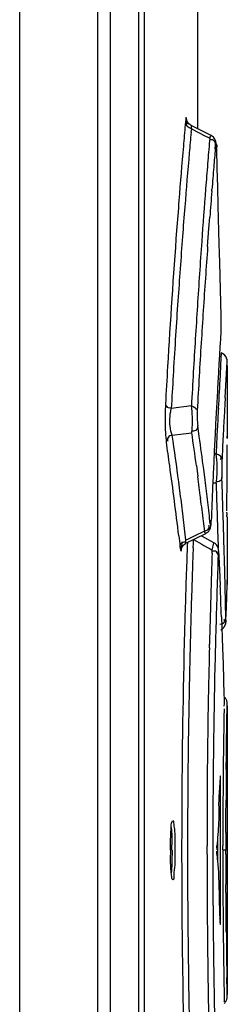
# Model space of a CAD drawing. Header units: inches. Extents: x 0 to 117, y 0 to 83.
# Tile 19 of 60: x 58.124 to 58.398, y 46.349 to 47.652. Entities that reach past the tile are written whole.
import ezdxf

# ---------------------------------------------------------------- set-up
doc = ezdxf.new("R2010")
doc.units = ezdxf.units.IN
doc.header["$LTSCALE"] = 6.431102
doc.header["$MEASUREMENT"] = 0
doc.layers.get('0').update_dxf_attribs({"linetype": 'CONTINUOUS'})

msp = doc.modelspace()

# ---------------------------------------------------------------- linework, layer by layer
at = {"color": 7, "linetype": 'CONTINUOUS'}
for p, q in [((58.1241, 34.7291), (58.1241, 52.4938)), ((58.2274, 34.7209), (58.2274, 52.4937)), ((58.2438, 50.2547), (58.2438, 45.1746)), ((58.2814, 45.2187), (58.2814, 50.2305)), ((58.2892, 45.2187), (58.2892, 50.2305)), ((58.3589, 47.708), (58.3589, 47.5081)), ((58.3431, 47.5173), (58.3427, 47.5131)), ((58.3434, 47.5195), (58.3431, 47.5173)), ((58.3453, 47.5143), (58.3449, 47.519)), ((58.377, 47.4988), (58.3506, 47.5123)), ((58.3509, 47.5079), (58.3504, 47.5032)), ((58.3506, 47.5101), (58.3509, 47.5079)), ((58.3509, 47.5079), (58.3698, 47.4982)), ((58.3698, 47.4982), (58.3725, 47.4968)), ((58.3725, 47.4968), (58.3752, 47.4954)), ((58.3825, 47.4812), (58.3829, 47.486)), ((58.384, 47.4809), (58.384, 47.4806)), ((58.384, 47.4806), (58.3847, 47.4556)), ((58.3847, 47.4556), (58.3854, 47.4306)), ((58.3701, 47.433), (58.3698, 47.4281)), ((58.3779, 47.4252), (58.3781, 47.4273)), ((58.3854, 47.4306), (58.3861, 47.4057)), ((58.3861, 47.4057), (58.3874, 47.3557)), ((58.3742, 47.376), (58.3753, 47.3907)), ((58.3724, 47.3519), (58.3742, 47.376)), ((58.3874, 47.3557), (58.3881, 47.3307)), ((58.3881, 47.3307), (58.3898, 47.26)), ((58.3898, 47.26), (58.3898, 47.2558)), ((58.3905, 47.2111), (58.3896, 47.1958)), ((58.3956, 47.1519), (58.3983, 47.2)), ((58.3896, 47.1958), (58.3888, 47.1812)), ((58.3983, 47.1946), (58.3983, 47.1004)), ((58.3236, 47.1336), (58.3244, 47.1375)), ((58.3247, 47.1428), (58.3244, 47.1375)), ((58.3511, 47.141), (58.3244, 47.1375)), ((58.3614, 47.1006), (58.3593, 47.1151)), ((58.3851, 47.11), (58.3847, 47.1012)), ((58.3256, 47.1024), (58.34, 47.1042)), ((58.3268, 47.0943), (58.3256, 47.1024)), ((58.34, 47.1042), (58.3515, 47.1056)), ((58.3847, 47.1012), (58.3846, 47.0994)), ((58.3983, 47.1011), (58.3983, 47.098)), ((58.3983, 47.0983), (58.3983, 47.1011)), ((58.3279, 47.087), (58.3268, 47.0943)), ((58.3836, 47.0777), (58.381, 47.0778)), ((58.3576, 47.0622), (58.3595, 47.0478)), ((58.3691, 47.0428), (58.3673, 47.0572)), ((58.392, 47.0261), (58.3913, 47.0469)), ((58.3808, 47.0392), (58.3836, 47.0391)), ((58.3836, 47.0391), (58.3843, 47.0183)), ((58.3843, 47.0183), (58.385, 46.9976)), ((58.3927, 47.0054), (58.392, 47.0261)), ((58.3934, 46.9846), (58.3927, 47.0054)), ((58.3978, 47.0022), (58.3979, 47.0078)), ((58.342, 46.9788), (58.3402, 46.9943)), ((58.385, 46.9976), (58.3856, 46.9768)), ((58.3983, 46.9943), (58.3983, 46.9106)), ((58.3438, 46.9633), (58.342, 46.9788)), ((58.3667, 46.9884), (58.3682, 46.9754)), ((58.3772, 46.99), (58.3772, 46.9896)), ((58.394, 46.9638), (58.3934, 46.9846)), ((58.3343, 46.9693), (58.3355, 46.9585)), ((58.3438, 46.9594), (58.3699, 46.9723)), ((58.3465, 46.9647), (58.3438, 46.9633)), ((58.3546, 46.9687), (58.3465, 46.9647)), ((58.3682, 46.9754), (58.3546, 46.9687)), ((58.3807, 46.96), (58.3647, 46.9689)), ((58.3688, 46.9737), (58.3682, 46.9754)), ((58.3856, 46.9768), (58.3862, 46.956)), ((58.3355, 46.9585), (58.336, 46.9538)), ((58.3383, 46.9534), (58.3389, 46.9614)), ((58.3534, 46.9535), (58.3536, 46.9596)), ((58.3536, 46.9596), (58.3538, 46.9643)), ((58.3538, 46.9643), (58.3648, 46.9581)), ((58.3648, 46.9581), (58.3675, 46.9566)), ((58.3675, 46.9566), (58.373, 46.9535)), ((58.373, 46.9535), (58.3758, 46.952)), ((58.3758, 46.952), (58.3785, 46.9504)), ((58.3785, 46.9504), (58.3806, 46.9597)), ((58.3862, 46.956), (58.3863, 46.9533)), ((58.395, 46.9223), (58.394, 46.9638)), ((58.3783, 46.9459), (58.3785, 46.9504)), ((58.3865, 46.9487), (58.3862, 46.9438)), ((58.3873, 46.9455), (58.3873, 46.945)), ((58.3873, 46.945), (58.3874, 46.9414)), ((58.3874, 46.9414), (58.3882, 46.9243)), ((58.3882, 46.9243), (58.389, 46.9036)), ((58.3955, 46.9015), (58.395, 46.9223)), ((58.396, 46.8808), (58.3955, 46.9015)), ((58.3972, 46.8738), (58.3981, 46.9046)), ((58.3981, 46.9046), (58.3982, 46.9091)), ((58.3982, 46.9075), (58.3981, 46.9046)), ((58.3983, 46.9106), (58.3982, 46.9091)), ((58.3982, 46.9091), (58.3983, 46.9106)), ((58.3982, 46.9091), (58.3982, 46.9075)), ((58.3964, 46.86), (58.396, 46.8808)), ((58.3967, 46.8579), (58.3972, 46.8738)), ((58.3907, 46.8621), (58.3921, 46.8207)), ((58.3967, 46.8579), (58.3967, 46.8576)), ((58.3967, 46.8573), (58.3967, 46.8576)), ((58.3967, 46.8565), (58.3967, 46.8571)), ((58.3748, 46.821), (58.3749, 46.8257)), ((58.3921, 46.8207), (58.3928, 46.8)), ((58.3928, 46.8), (58.3934, 46.7792)), ((58.3934, 46.7792), (58.394, 46.7585)), ((58.3975, 46.6945), (58.3983, 46.7469)), ((58.3983, 46.7444), (58.3983, 46.3623)), ((58.3973, 46.6784), (58.3975, 46.6945)), ((58.3971, 46.6604), (58.3973, 46.6784)), ((58.3889, 46.6495), (58.3875, 46.6294)), ((58.3895, 46.4628), (58.3895, 46.6439)), ((58.3967, 46.5987), (58.3968, 46.62)), ((58.3966, 46.5765), (58.3967, 46.5987)), ((58.3855, 46.5664), (58.3855, 46.5404)), ((58.3716, 46.5534), (58.3716, 46.559)), ((58.3716, 46.5478), (58.3716, 46.5534)), ((58.3847, 46.5541), (58.3847, 46.5547)), ((58.3848, 46.5478), (58.3855, 46.5377)), ((58.3925, 46.5537), (58.3925, 46.5589)), ((58.3966, 46.5534), (58.3925, 46.5534)), ((58.3966, 46.5478), (58.3966, 46.5534)), ((58.3968, 46.4864), (58.3967, 46.5078)), ((58.3969, 46.4655), (58.3968, 46.4864)), ((58.3971, 46.4456), (58.3969, 46.4655)), ((58.3981, 46.3672), (58.3979, 46.3848)), ((58.3983, 46.3594), (58.3981, 46.3672))]:
    msp.add_line(p, q, dxfattribs=at)
for points in [[(58.3477, 47.5144), (58.3465, 47.5158), (58.3457, 47.5171), (58.3451, 47.5183), (58.3449, 47.519), (58.3448, 47.5193)], [(58.3506, 47.5123), (58.3492, 47.5131), (58.3477, 47.5144)], [(58.384, 47.4809), (58.384, 47.4817), (58.3839, 47.4835), (58.3838, 47.4851), (58.3838, 47.4865), (58.3837, 47.4877), (58.3835, 47.4888), (58.3834, 47.4898), (58.3831, 47.4911), (58.3827, 47.4924), (58.382, 47.4938), (58.3812, 47.4953), (58.38, 47.4966), (58.3785, 47.4979), (58.3769, 47.4988)], [(58.3983, 47.2001), (58.3981, 47.2019), (58.3975, 47.2042), (58.3964, 47.2065), (58.3947, 47.2085), (58.3925, 47.2102), (58.3905, 47.2112)], [(58.3699, 46.9723), (58.3711, 46.973), (58.3726, 46.9742), (58.3739, 46.9755), (58.3749, 46.9769), (58.3756, 46.9783), (58.3761, 46.9796), (58.3764, 46.9809), (58.3766, 46.982), (58.3768, 46.9831), (58.3769, 46.9844), (58.377, 46.9859), (58.3771, 46.9874), (58.3772, 46.9892), (58.3772, 46.9896)], [(58.3382, 46.9538), (58.3382, 46.9536), (58.3381, 46.953), (58.3381, 46.9527), (58.3381, 46.9528), (58.3382, 46.9533), (58.3386, 46.9541), (58.3392, 46.9552), (58.3401, 46.9565), (58.3414, 46.9578), (58.3431, 46.959), (58.3438, 46.9594)], [(58.3873, 46.9455), (58.3873, 46.9457), (58.3872, 46.9469), (58.3871, 46.948), (58.3871, 46.9489), (58.387, 46.9498), (58.3869, 46.9506), (58.3867, 46.9515), (58.3865, 46.9525), (58.3862, 46.9536), (58.3857, 46.9548), (58.385, 46.9561), (58.384, 46.9573), (58.3829, 46.9585), (58.3816, 46.9595), (58.3807, 46.96)], [(58.3897, 46.8449), (58.3898, 46.845), (58.3911, 46.8456), (58.3922, 46.8464), (58.3932, 46.8473), (58.394, 46.8483)], [(58.394, 46.8483), (58.3947, 46.8493), (58.3953, 46.8504), (58.3958, 46.8515), (58.3961, 46.8525), (58.3964, 46.8533), (58.3965, 46.8541), (58.3966, 46.8548), (58.3966, 46.8554), (58.3966, 46.8559)], [(58.3945, 46.8489), (58.3951, 46.85), (58.3956, 46.851), (58.396, 46.852), (58.3963, 46.8529), (58.3964, 46.8538), (58.3965, 46.8545), (58.3966, 46.855), (58.3966, 46.8555), (58.3966, 46.8561), (58.3967, 46.8567)], [(58.3983, 46.7473), (58.3983, 46.7477), (58.3982, 46.7484), (58.3981, 46.7491), (58.398, 46.7498), (58.3978, 46.7505), (58.3976, 46.7513), (58.3973, 46.7521), (58.3969, 46.7528), (58.3965, 46.7535), (58.396, 46.7542), (58.3955, 46.7549), (58.3949, 46.7555), (58.3943, 46.7561), (58.3941, 46.7563)], [(58.3847, 46.5554), (58.3848, 46.5561), (58.3848, 46.5567), (58.3848, 46.5573), (58.3848, 46.5579), (58.3848, 46.5584), (58.3848, 46.5589)], [(58.3848, 46.5478), (58.3848, 46.5483), (58.3848, 46.5489), (58.3848, 46.5494), (58.3848, 46.55), (58.3848, 46.5507), (58.3847, 46.5513), (58.3847, 46.552)], [(58.3941, 46.3504), (58.3941, 46.3505), (58.395, 46.3512), (58.3957, 46.3521), (58.3964, 46.353), (58.3969, 46.3539), (58.3973, 46.3549), (58.3977, 46.3558), (58.398, 46.3567), (58.3981, 46.3576), (58.3982, 46.3583), (58.3983, 46.359), (58.3983, 46.3595)]]:
    msp.add_lwpolyline(points, dxfattribs=at)
for centre, radius, start, end in [((69.398, 46.55), 11.0971, 175.0212, 175.16757), ((69.1708, 46.5504), 10.8622, 174.96768, 175.11204), ((70.1946, 46.5092), 11.8605, 175.23072, 175.37512), ((69.4766, 46.5434), 11.176, 175.16769, 175.53794), ((69.2334, 46.5451), 10.925, 175.11215, 175.48807), ((65.2685, 46.8921), 6.9111, 175.11019, 175.31086), ((69.8611, 46.5362), 11.5259, 175.37525, 175.53766), ((67.1966, 46.734), 8.8457, 175.31061, 175.50451), ((69.6545, 46.5524), 11.3187, 175.56313, 175.91583), ((69.6271, 46.543), 11.2837, 175.5157, 175.69143), ((69.516, 46.5402), 11.2155, 175.5374, 175.74082), ((69.2694, 46.5421), 10.9612, 175.48759, 175.69368), ((69.4349, 46.5462), 11.1342, 175.74043, 176.66931), ((69.2228, 46.5456), 10.9144, 175.6936, 176.14218), ((69.886, 46.5359), 11.5507, 175.91601, 176.33922), ((70.4705, 46.4779), 12.1296, 175.86812, 176.06505), ((69.8467, 46.5198), 11.5044, 176.06019, 176.48848), ((69.1957, 46.5476), 10.8873, 176.1427, 176.3835), ((69.9275, 46.533), 11.5923, 176.33802, 176.55355), ((69.1872, 46.5481), 10.8788, 176.38333, 176.6341), ((69.7621, 46.543), 11.4267, 176.55347, 176.77542), ((64.3973, 46.8542), 6.0197, 176.36628, 176.56137), ((68.3512, 46.6122), 10.0061, 176.49179, 176.74466), ((66.6707, 46.7174), 8.2972, 176.55977, 176.71669), ((69.3212, 46.5529), 11.0203, 176.66956, 176.92954), ((69.1011, 46.5531), 10.7925, 176.63399, 176.86799), ((69.395, 46.5609), 11.026, 176.71565, 176.84511), ((69.555, 46.5546), 11.2193, 176.77534, 177.00429), ((67.6179, 46.6539), 9.2716, 176.74498, 177.02435), ((70.9633, 46.4928), 12.5933, 176.86654, 177.06295), ((71.0716, 46.4679), 12.7052, 176.84258, 177.10343), ((69.722, 46.5382), 11.343, 176.89857, 177.01564), ((58.6959, 47.1238), 0.3797, 177.0798, 181.3026), ((69.2707, 46.5805), 10.8984, 177.067, 177.21506), ((69.3075, 46.5599), 10.928, 177.0164, 177.16126), ((71.1874, 46.462), 12.8212, 177.10311, 177.23877), ((58.4319, 47.109), 0.1152, 186.4429, 187.9678), ((54.6271, 46.563), 3.7637, 7.6223, 8.2893), ((54.6451, 46.5732), 3.7535, 7.4095, 8.0778), ((69.0625, 46.5907), 10.69, 177.27214, 177.38859), ((69.3709, 46.5568), 10.9915, 177.16151, 177.32952), ((54.6057, 46.5368), 3.7536, 8.0453, 8.522), ((54.6213, 46.5466), 3.7457, 7.3404, 8.2948), ((69.3098, 46.5518), 10.9414, 177.23507, 177.39087), ((54.6187, 46.5385), 3.7404, 6.6132, 8.046), ((54.6418, 46.5649), 3.749, 6.9539, 7.3997), ((54.6583, 46.5749), 3.7402, 6.7397, 7.1863), ((67.1557, 46.6501), 8.7851, 177.39178, 177.58661), ((54.6317, 46.548), 3.7352, 6.8624, 7.3404), ((54.6493, 46.5659), 3.7414, 6.4849, 6.9538), ((66.0399, 46.6973), 7.6683, 177.58734, 177.81177), ((54.6654, 46.5757), 3.733, 6.2925, 6.7397), ((69.3041, 46.5557), 10.9659, 177.88735, 178.04365), ((68.8024, 46.5603), 10.4565, 177.84531, 178.00405), ((71.2622, 46.5196), 12.8909, 178.10482, 178.27124), ((70.3209, 46.5257), 11.9419, 177.99378, 178.21809), ((69.3969, 46.5524), 11.0588, 178.043, 178.49337), ((68.9127, 46.5565), 10.5668, 178.00391, 178.21174), ((72.319, 46.4877), 13.9482, 178.27096, 178.44868), ((47.3505, 46.4519), 11.0478, 2.12831, 2.34339), ((69.8448, 46.5405), 11.4656, 178.21789, 178.46031), ((68.8581, 46.5581), 10.5122, 178.21138, 178.45326), ((73.0195, 46.4685), 14.649, 178.44812, 178.60301), ((69.3006, 46.5551), 10.9212, 178.46005, 178.72373), ((69.3548, 46.5534), 11.0167, 178.49267, 179.74757), ((68.9261, 46.5565), 10.5802, 178.45425, 178.71299), ((71.6474, 46.5006), 13.2765, 178.61702, 178.80998), ((69.2349, 46.5569), 10.8556, 178.72572, 179.00245), ((69.1315, 46.5516), 10.7856, 178.71166, 179.72919), ((68.1211, 46.5712), 9.7495, 178.79429, 179.87436), ((69.4092, 46.5536), 11.0299, 179.00077, 179.56745), ((70.0601, 46.5448), 11.6676, 179.04048, 179.18286), ((69.5612, 46.5515), 11.1687, 179.18082, 179.48556), ((69.432, 46.5535), 11.0354, 179.44483, 179.65461), ((69.2583, 46.5547), 10.8658, 179.48834, 179.66137), ((69.402, 46.5539), 11.0227, 179.56902, 179.85727), ((69.527, 46.5531), 11.1345, 179.66085, 179.82867), ((69.3152, 46.5535), 10.9771, 179.74595, 180.26683), ((68.7806, 46.5533), 10.4348, 179.72949, 179.9997), ((70.3431, 46.5633), 11.9715, 179.86019, 180.02104), ((69.5679, 46.5534), 11.1886, 179.85655, 180.14365), ((69.4441, 46.5532), 11.0516, 179.82834, 179.97047), ((69.2912, 46.5532), 10.8946, 179.87756, 179.99928), ((58.7983, 46.5534), 0.4751, 180.0026, 180.8132), ((57.8031, 46.5533), 0.5222, 0.0016, 0.78), ((68.7861, 46.5536), 10.4403, 180.0014, 180.27152), ((71.3157, 46.5637), 12.9441, 180.07017, 180.27843), ((69.4145, 46.5534), 11.022, 179.9985, 180.16824), ((69.5724, 46.5539), 11.1758, 180.03107, 180.23622), ((69.4027, 46.5528), 11.0234, 180.14293, 180.43115), ((69.5133, 46.5536), 11.1208, 180.16777, 180.33611), ((69.3486, 46.5533), 11.0105, 180.26533, 181.27595), ((69.1711, 46.5556), 10.8253, 180.27258, 181.28645), ((70.7804, 46.5599), 12.4088, 180.27293, 180.90158), ((69.2433, 46.552), 10.8508, 180.33566, 180.49997), ((69.4097, 46.5532), 11.0304, 180.43272, 180.99935), ((58.1621, 46.4477), 0.2271, 2.4109, 3.7967), ((69.5611, 46.5554), 11.1686, 180.50319, 180.81865), ((69.3455, 46.5522), 10.9489, 180.55743, 180.73671), ((69.6554, 46.5565), 11.2589, 180.73828, 180.87352), ((70.2171, 46.5642), 11.8246, 180.81624, 180.95769), ((69.6799, 46.5434), 11.3082, 180.90574, 181.13911), ((69.2347, 46.5498), 10.8553, 180.99767, 181.27438)]:
    msp.add_arc(centre, radius, start, end, dxfattribs=at)
msp.add_ellipse((47.3412, 47.1039), major_axis=(11.0571, -0.0087), ratio=1, start_param=-0.007908, end_param=-0.000504, dxfattribs=at)
for points, knots in [([(58.3449, 47.519), (58.3448, 47.5203), (58.3443, 47.5252), (58.3435, 47.5207), (58.3434, 47.5195)], [0, 0, 0, 0, 0.537328, 1, 1, 1, 1]), ([(58.3509, 47.5079), (58.3489, 47.5085), (58.3448, 47.5095), (58.3442, 47.5146), (58.3453, 47.5159)], [0, 0, 0, 0, 0.55481, 1, 1, 1, 1]), ([(58.3506, 47.5123), (58.3505, 47.5124), (58.3506, 47.511), (58.3506, 47.5106), (58.3506, 47.5101)], [0, 0, 0, 0, 0.239533, 1, 1, 1, 1]), ([(58.3752, 47.4954), (58.3755, 47.4963), (58.3758, 47.4971), (58.3766, 47.499), (58.3769, 47.4988)], [0, 0, 0, 0, 0.733059, 1, 1, 1, 1]), ([(58.3829, 47.486), (58.3829, 47.4879), (58.3825, 47.4921), (58.3779, 47.4936), (58.376, 47.4932)], [0, 0, 0, 0, 0.487633, 1, 1, 1, 1]), ([(58.3829, 47.486), (58.383, 47.4867), (58.3827, 47.4886), (58.3855, 47.486), (58.3839, 47.483), (58.384, 47.4806)], [0, 0, 0, 0, 0.213798, 0.255721, 1, 1, 1, 1]), ([(58.3898, 47.2558), (58.39, 47.2504), (58.39, 47.2437), (58.3897, 47.237), (58.3897, 47.2357)], [0, 0, 0, 0, 0.805472, 1, 1, 1, 1]), ([(58.3167, 47.1432), (58.317, 47.1413), (58.3196, 47.1385), (58.3226, 47.1387), (58.3237, 47.1388)], [0, 0, 0, 0, 0.632419, 1, 1, 1, 1]), ([(58.3515, 47.1056), (58.3519, 47.1079), (58.3527, 47.1197), (58.3523, 47.1315), (58.3511, 47.141)], [0, 0, 0, 0, 0.195199, 1, 1, 1, 1]), ([(58.3588, 47.1352), (58.3586, 47.1298), (58.3585, 47.123), (58.3591, 47.1163), (58.3593, 47.1151)], [0, 0, 0, 0, 0.813328, 1, 1, 1, 1]), ([(58.3256, 47.1024), (58.3247, 47.1041), (58.322, 47.1144), (58.3222, 47.1251), (58.3236, 47.1336)], [0, 0, 0, 0, 0.17845, 1, 1, 1, 1]), ([(58.3163, 47.1152), (58.3164, 47.1133), (58.3166, 47.1069), (58.3169, 47.1005), (58.3175, 47.096)], [0, 0, 0, 0, 0.29069, 1, 1, 1, 1]), ([(58.3593, 47.1151), (58.3592, 47.1132), (58.3588, 47.109), (58.3542, 47.1074), (58.3523, 47.1078)], [0, 0, 0, 0, 0.492255, 1, 1, 1, 1]), ([(58.3256, 47.1024), (58.3236, 47.1018), (58.3196, 47.1007), (58.3189, 47.0956), (58.32, 47.0943)], [0, 0, 0, 0, 0.551888, 1, 1, 1, 1]), ([(58.3836, 47.0777), (58.3856, 47.0771), (58.3897, 47.0764), (58.3903, 47.0714), (58.3892, 47.0702)], [0, 0, 0, 0, 0.568592, 1, 1, 1, 1]), ([(58.3914, 47.0689), (58.3913, 47.0674), (58.3911, 47.06), (58.3911, 47.0527), (58.3913, 47.0469)], [0, 0, 0, 0, 0.212249, 1, 1, 1, 1]), ([(58.3913, 47.0469), (58.3912, 47.0446), (58.3892, 47.0404), (58.3855, 47.0407), (58.3844, 47.0409)], [0, 0, 0, 0, 0.669332, 1, 1, 1, 1]), ([(58.3979, 46.9943), (58.3974, 46.9943), (58.3986, 46.9977), (58.3978, 46.999), (58.3979, 47.0006)], [0, 0, 0, 0, 0.250071, 1, 1, 1, 1]), ([(58.3682, 46.9754), (58.3702, 46.9761), (58.3743, 46.9771), (58.3749, 46.9822), (58.3738, 46.9835)], [0, 0, 0, 0, 0.551881, 1, 1, 1, 1]), ([(58.3759, 46.9849), (58.376, 46.9843), (58.3779, 46.9809), (58.3771, 46.9878), (58.3772, 46.99)], [0, 0, 0, 0, 0.19958, 1, 1, 1, 1]), ([(58.3699, 46.9723), (58.3697, 46.9722), (58.3692, 46.9729), (58.369, 46.9733), (58.3688, 46.9737)], [0, 0, 0, 0, 0.288715, 1, 1, 1, 1]), ([(58.336, 46.9538), (58.3361, 46.9557), (58.3365, 46.96), (58.3411, 46.9616), (58.343, 46.9611)], [0, 0, 0, 0, 0.491874, 1, 1, 1, 1]), ([(58.336, 46.9538), (58.3362, 46.9521), (58.3371, 46.9457), (58.3381, 46.9518), (58.3383, 46.9534)], [0, 0, 0, 0, 0.522784, 1, 1, 1, 1]), ([(58.3438, 46.9594), (58.3436, 46.9593), (58.3436, 46.9617), (58.3436, 46.9624), (58.3438, 46.9633)], [0, 0, 0, 0, 0.244899, 1, 1, 1, 1]), ([(58.3862, 46.9438), (58.3861, 46.9459), (58.3838, 46.9494), (58.3804, 46.9491), (58.3793, 46.9489)], [0, 0, 0, 0, 0.646307, 1, 1, 1, 1]), ([(58.3873, 46.945), (58.3872, 46.9464), (58.388, 46.9506), (58.3866, 46.9489), (58.3865, 46.9487)], [0, 0, 0, 0, 0.862117, 1, 1, 1, 1]), ([(58.3967, 46.8579), (58.3967, 46.8569), (58.3965, 46.8522), (58.3965, 46.8587), (58.3964, 46.8606)], [0, 0, 0, 0, 0.341474, 1, 1, 1, 1]), ([(58.3886, 46.8522), (58.3906, 46.8527), (58.3946, 46.853), (58.3952, 46.8579), (58.3942, 46.8588)], [0, 0, 0, 0, 0.59134, 1, 1, 1, 1]), ([(58.3895, 46.6439), (58.3895, 46.6458), (58.3888, 46.647), (58.3899, 46.6521), (58.3892, 46.6517)], [0, 0, 0, 0, 0.70387, 1, 1, 1, 1]), ([(58.3892, 46.6517), (58.389, 46.6516), (58.3891, 46.6507), (58.389, 46.65), (58.3889, 46.6495)], [0, 0, 0, 0, 0.280465, 1, 1, 1, 1]), ([(58.3237, 46.573), (58.3238, 46.5753), (58.3243, 46.5816), (58.3242, 46.5884), (58.3258, 46.5921)], [0, 0, 0, 0, 0.360447, 1, 1, 1, 1]), ([(58.3263, 46.5927), (58.3274, 46.5927), (58.3275, 46.5869), (58.3289, 46.5805), (58.3291, 46.5674), (58.3293, 46.5584), (58.3293, 46.5534)], [0, 0, 0, 0, 0.08091, 0.296992, 0.620096, 1, 1, 1, 1]), ([(58.3243, 46.5832), (58.3245, 46.5816), (58.325, 46.5741), (58.3252, 46.5665), (58.3253, 46.5605)], [0, 0, 0, 0, 0.209375, 1, 1, 1, 1]), ([(58.3254, 46.5534), (58.3254, 46.5506), (58.3253, 46.5406), (58.325, 46.5307), (58.3243, 46.5235)], [0, 0, 0, 0, 0.280083, 1, 1, 1, 1]), ([(58.3263, 46.514), (58.3255, 46.514), (58.3252, 46.5186), (58.324, 46.5239), (58.3236, 46.5347), (58.3234, 46.5423), (58.3233, 46.5467)], [0, 0, 0, 0, 0.078976, 0.288291, 0.607631, 1, 1, 1, 1]), ([(58.3289, 46.5338), (58.3287, 46.5289), (58.3272, 46.5245), (58.3282, 46.514), (58.3263, 46.514)], [0, 0, 0, 0, 0.725186, 1, 1, 1, 1]), ([(58.3889, 46.4573), (58.389, 46.4567), (58.3891, 46.4561), (58.389, 46.4551), (58.3892, 46.455)], [0, 0, 0, 0, 0.719401, 1, 1, 1, 1]), ([(58.3892, 46.455), (58.3899, 46.4547), (58.3888, 46.4597), (58.3895, 46.461), (58.3895, 46.4628)], [0, 0, 0, 0, 0.296387, 1, 1, 1, 1]), ([(58.3941, 46.3666), (58.3941, 46.3625), (58.3941, 46.3577), (58.3941, 46.3529), (58.394, 46.3522)], [0, 0, 0, 0, 0.854089, 1, 1, 1, 1])]:
    msp.add_open_spline(points, degree=3, knots=knots, dxfattribs=at)
for points in [[(58.3511, 47.141), (58.3535, 47.1404), (58.3588, 47.1375), (58.3568, 47.1361)], [(58.385, 47.0614), (58.3849, 47.0669), (58.3847, 47.0724), (58.3836, 47.0777)], [(58.3836, 47.0391), (58.3849, 47.0464), (58.3851, 47.054), (58.385, 47.0614)], [(58.394, 46.7585), (58.3942, 46.7536), (58.3944, 46.7487), (58.394, 46.7439)], [(58.3875, 46.6294), (58.3865, 46.616), (58.3874, 46.6025), (58.387, 46.5891)], [(58.387, 46.5891), (58.3866, 46.579), (58.3853, 46.569), (58.3848, 46.5589)], [(58.3232, 46.5534), (58.3232, 46.5599), (58.3234, 46.5664), (58.3237, 46.573)], [(58.3293, 46.5534), (58.3293, 46.5468), (58.3292, 46.5403), (58.3289, 46.5338)], [(58.3855, 46.5377), (58.3861, 46.531), (58.3868, 46.5243), (58.387, 46.5176)], [(58.387, 46.5176), (58.3876, 46.4993), (58.3874, 46.481), (58.3886, 46.4627)]]:
    msp.add_open_spline(points, degree=3, dxfattribs=at)

doc.saveas('drawing.dxf')
